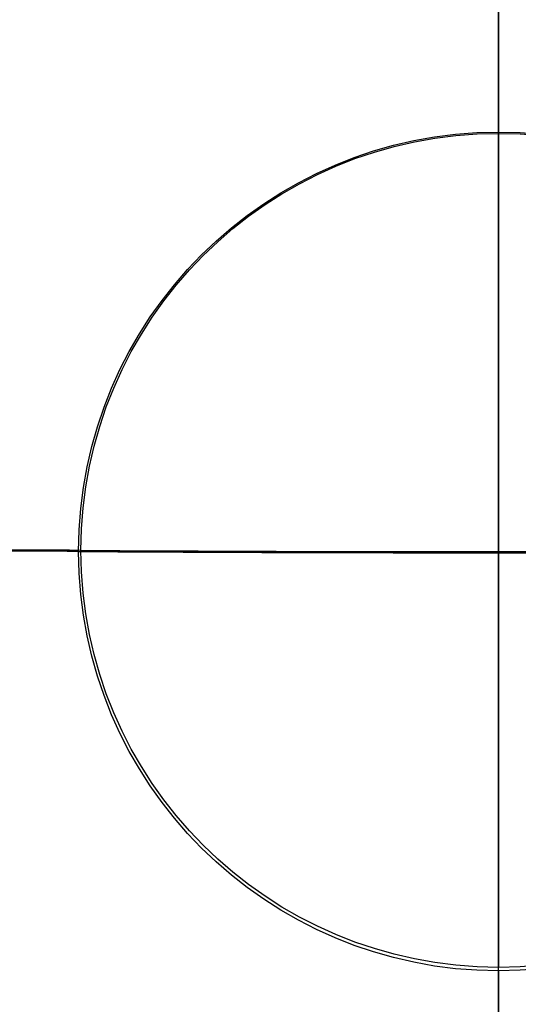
# Model space of a CAD drawing. Header units: millimetres. Extents: x -291 to 291, y -234 to 334.
# Tile 9 of 256: x -118 to 5, y -110 to 132. Entities that reach past the tile are written whole.
import ezdxf

# ---------------------------------------------------------------- set-up
doc = ezdxf.new("R2010")
doc.units = ezdxf.units.MM
doc.layers.add('Layer 01', color=7, linetype='Continuous', true_color=0x000000)

msp = doc.modelspace()

# ---------------------------------------------------------------- linework, layer by layer
at = {"layer": 'Layer 01', "color": 254, "true_color": 0xcad1ee, "extrusion": (0, -0.053975, -0.998542)}
for centre, radius, start, end in [((0, 22.3, -429.98), 234.5, 90, 270), ((0, 22.3, -446.48), 234.5, 90, 270), ((0, 22.3, -446.48), 234.5, 270, 90), ((0, 22.3, -429.98), 234.5, 270, 90), ((0, 22.3, -413.48), 234.5, 90, 270), ((0, 22.3, -449.48), 231.5, 90, 270), ((0, 22.3, -413.48), 234.5, 270, 90), ((0, 22.3, -411.48), 210, 150.0189, 29.9811), ((0, 22.3, -428.48), 208, 150.1261, 29.8739), ((0, 22.3, -413.48), 208, 150.1261, 29.8739), ((0, 22.3, -444.48), 207, 150.1805, 29.8195), ((0, 22.3, -444.25), 102.78, 270, 90)]:
    msp.add_arc(centre, radius, start, end, dxfattribs=at)
at = {"layer": 'Layer 01', "color": 254, "true_color": 0xcad1ee, "extrusion": (-8.64042e-26, -0.053975, -0.998542)}
msp.add_arc((0, 22.3, -449.48), 231.5, 270, 90, dxfattribs=at)
at = {"layer": 'Layer 01', "color": 254, "true_color": 0xcad1ee, "extrusion": (0, 0.053975, 0.998542)}
for centre, radius, start, end in [((0, 22.3, 411.48), 232.5, 270, 90), ((0, 22.3, 411.48), 232.5, 90, 270), ((0, 22.3, 449.48), 194.15, 270, 90), ((0, 22.3, 449.48), 194.15, 90, 270)]:
    msp.add_arc(centre, radius, start, end, dxfattribs=at)
at = {"layer": 'Layer 01', "color": 254, "true_color": 0xcad1ee, "extrusion": (2.01228e-16, -0.053975, -0.998542)}
msp.add_arc((0, 22.3, -411.48), 210, 150.0189, 29.9811, dxfattribs=at)
at = {"layer": 'Layer 01', "color": 254, "true_color": 0xcad1ee, "extrusion": (9.71445e-17, -0.053975, -0.998542)}
msp.add_arc((0, 22.3, -443.48), 208, 150.1261, 29.8739, dxfattribs=at)
at = {"layer": 'Layer 01', "color": 254, "true_color": 0xcad1ee, "extrusion": (-3.81639e-16, 0.053975, 0.998542)}
msp.add_arc((0, 22.3, 413.48), 208, 150.1261, 29.8739, dxfattribs=at)
at = {"layer": 'Layer 01', "color": 254, "true_color": 0xcad1ee, "extrusion": (4.996e-16, -0.053975, -0.998542)}
msp.add_arc((0, 22.3, -444.48), 207, 150.1805, 29.8195, dxfattribs=at)
at = {"layer": 'Layer 01', "color": 254, "true_color": 0xcad1ee, "extrusion": (-1.00868e-16, -0.053975, -0.998542)}
msp.add_arc((0, 22.3, -444.48), 194.15, 149.4238, 270, dxfattribs=at)
at = {"layer": 'Layer 01', "color": 254, "true_color": 0xcad1ee, "extrusion": (-1, 0, 0)}
for centre, radius, start, end in [((-152.68, -359.28), 800, 86.53628, 93.09405), ((-49.97, 1337.61), 900, 266.53628, 273.09405), ((-49.97, 1337.61), 900, 273.09405, 279.65182), ((235.05, -338.33), 800, 93.09405, 99.65182)]:
    msp.add_arc(centre, radius, start, end, dxfattribs=at)
at = {"layer": 'Layer 01', "color": 254, "true_color": 0xcad1ee, "extrusion": (1, 0, 0)}
for centre, radius, start, end in [((152.68, -359.28), 795, 86.90595, 93.46372), ((49.97, 1337.61), 905, 266.90595, 273.46372), ((49.97, 1337.61), 905, 260.34818, 266.90595), ((-235.05, -338.33), 795, 80.34818, 86.90595)]:
    msp.add_arc(centre, radius, start, end, dxfattribs=at)
at = {"layer": 'Layer 01', "color": 254, "true_color": 0xcad1ee, "extrusion": (1.77167e-16, 0.053975, 0.998542)}
msp.add_arc((0, 22.3, 444.48), 194.15, 149.4238, 270, dxfattribs=at)
at = {"layer": 'Layer 01', "color": 254, "true_color": 0xcad1ee, "extrusion": (1.08893e-23, -0.053975, -0.998542)}
msp.add_arc((0, 22.3, -439.28), 103.36, 90, 270, dxfattribs=at)
at = {"layer": 'Layer 01', "color": 254, "true_color": 0xcad1ee, "extrusion": (6.47744e-24, -0.053975, -0.998542)}
msp.add_arc((0, 22.3, -444.25), 102.78, 90, 270, dxfattribs=at)
at = {"layer": 'Layer 01', "color": 254, "true_color": 0xcad1ee, "extrusion": (-3.28283e-25, -0.053975, -0.998542)}
msp.add_arc((0, 22.3, -439.28), 103.36, 270, 90, dxfattribs=at)
at = {"layer": 'Layer 01', "color": 254, "true_color": 0xcad1ee, "extrusion": (4.20897e-19, -0.998542, 0.053975)}
msp.add_arc((-194.15, -350.52, 22.3), 800, 83.44223, 90, dxfattribs=at)
at = {"layer": 'Layer 01', "color": 254, "true_color": 0xcad1ee, "extrusion": (3.03856e-19, -0.998542, 0.053975)}
msp.add_arc((-194.15, -350.52, 22.3), 795, 83.44223, 90, dxfattribs=at)
at = {"layer": 'Layer 01', "color": 254, "true_color": 0xcad1ee, "extrusion": (0, -0.998542, 0.053975)}
for radius, start, end in [(905, 263.44223, 270), (900, 263.44223, 270), (900, 270, 276.55777), (905, 270, 276.55777)]:
    msp.add_arc((0, 1338.36, 22.3), radius, start, end, dxfattribs=at)

doc.saveas('drawing.dxf')
